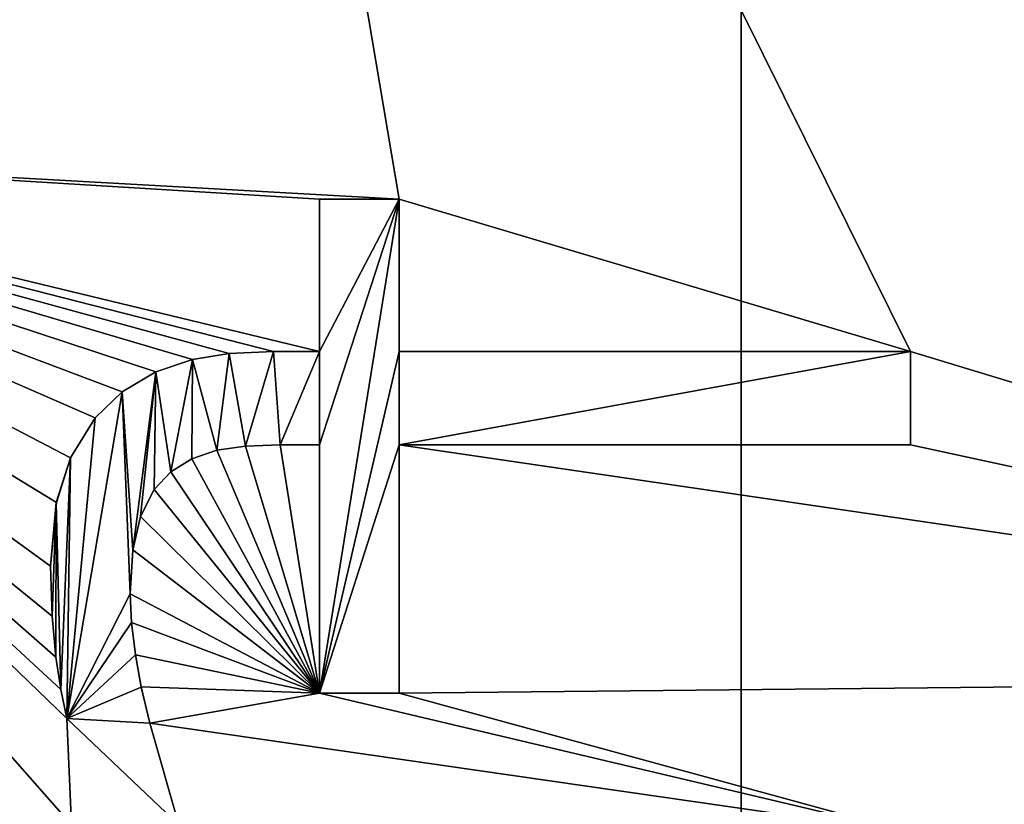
# Model space of a CAD drawing. Header units: millimetres. Extents: x -50 to 50, y -120 to 419.
# Tile 23 of 241: x -17.25 to -12.55, y 3.74 to 7.48. Entities that reach past the tile are written whole.
import ezdxf

# ---------------------------------------------------------------- set-up
doc = ezdxf.new("R2010")
doc.units = ezdxf.units.MM
doc.header["$LTSCALE"] = 81.481481
for name, color, linetype in [('1008', 7, 'CONTINUOUS'), ('1105', 7, 'CONTINUOUS'), ('1115', 7, 'CONTINUOUS'), ('12', 7, 'CONTINUOUS'), ('13', 7, 'CONTINUOUS'), ('208', 7, 'CONTINUOUS'), ('363', 7, 'CONTINUOUS'), ('364', 7, 'CONTINUOUS'), ('365', 7, 'CONTINUOUS'), ('366', 7, 'CONTINUOUS'), ('367', 7, 'CONTINUOUS'), ('368', 7, 'CONTINUOUS'), ('369', 7, 'CONTINUOUS'), ('370', 7, 'CONTINUOUS'), ('371', 7, 'CONTINUOUS'), ('372', 7, 'CONTINUOUS'), ('373', 7, 'CONTINUOUS'), ('374', 7, 'CONTINUOUS'), ('375', 7, 'CONTINUOUS'), ('376', 7, 'CONTINUOUS'), ('377', 7, 'CONTINUOUS'), ('378', 7, 'CONTINUOUS'), ('379', 7, 'CONTINUOUS'), ('380', 7, 'CONTINUOUS'), ('381', 7, 'CONTINUOUS'), ('382', 7, 'CONTINUOUS'), ('383', 7, 'CONTINUOUS'), ('384', 7, 'CONTINUOUS'), ('385', 7, 'CONTINUOUS'), ('386', 7, 'CONTINUOUS'), ('478', 7, 'CONTINUOUS'), ('480', 7, 'CONTINUOUS'), ('489', 7, 'CONTINUOUS'), ('528', 7, 'CONTINUOUS'), ('530', 7, 'CONTINUOUS'), ('9', 7, 'CONTINUOUS'), ('972', 7, 'CONTINUOUS'), ('973', 7, 'CONTINUOUS')]:
    doc.layers.add(name, color=color, linetype=linetype)

msp = doc.modelspace()

# ---------------------------------------------------------------- linework, layer by layer
at = {"layer": '1008', "linetype": 'CONTINUOUS'}
for points in [[(-16.5114, 12.9759, 69), (-15.4374, 6.6235, 69), (-19.8447, 6.8694, 69), (-16.5114, 12.9759, 69)], [(-13, 5.8972, 69), (-15.4374, 6.6235, 69), (-16.5114, 12.9759, 69), (-13, 5.8972, 69)], [(-7.8813, 4.3457, 69), (-13, 5.8972, 69), (-16.5114, 12.9759, 69), (-7.8813, 4.3457, 69)], [(-19.8447, 6.8694, 69), (-15.8584, 0.2781, 69), (-21, 0, 69), (-19.8447, 6.8694, 69)], [(-17.0503, 4.286, 69), (-17.022, 4.1475, 69), (-19.8447, 6.8694, 69), (-17.0503, 4.286, 69)], [(-17.022, 4.1475, 69), (-17, 3.6413, 69), (-19.8447, 6.8694, 69), (-17.022, 4.1475, 69)], [(-17.074, 4.4396, 69), (-17.0503, 4.286, 69), (-19.8447, 6.8694, 69), (-17.074, 4.4396, 69)], [(-17.0924, 4.6362, 69), (-17.074, 4.4396, 69), (-19.8447, 6.8694, 69), (-17.0924, 4.6362, 69)], [(-17.099, 4.8738, 69), (-17.0924, 4.6362, 69), (-19.8447, 6.8694, 69), (-17.099, 4.8738, 69)], [(-17.0717, 5.1773, 69), (-17.099, 4.8738, 69), (-19.8447, 6.8694, 69), (-17.0717, 5.1773, 69)], [(-17.0043, 5.3904, 69), (-17.0717, 5.1773, 69), (-19.8447, 6.8694, 69), (-17.0043, 5.3904, 69)], [(-16.8871, 5.5813, 69), (-17.0043, 5.3904, 69), (-19.8447, 6.8694, 69), (-16.8871, 5.5813, 69)], [(-16.7583, 5.7051, 69), (-16.8871, 5.5813, 69), (-19.8447, 6.8694, 69), (-16.7583, 5.7051, 69)], [(-16.5967, 5.8001, 69), (-16.7583, 5.7051, 69), (-19.8447, 6.8694, 69), (-16.5967, 5.8001, 69)], [(-16.4223, 5.8587, 69), (-16.5967, 5.8001, 69), (-19.8447, 6.8694, 69), (-16.4223, 5.8587, 69)], [(-16.2479, 5.8868, 69), (-16.4223, 5.8587, 69), (-19.8447, 6.8694, 69), (-16.2479, 5.8868, 69)], [(-16.0371, 5.8972, 69), (-16.2479, 5.8868, 69), (-19.8447, 6.8694, 69), (-16.0371, 5.8972, 69)], [(-15.8171, 5.8972, 69), (-16.0371, 5.8972, 69), (-19.8447, 6.8694, 69), (-15.8171, 5.8972, 69)], [(-15.8171, 6.6235, 69), (-15.8171, 5.8972, 69), (-19.8447, 6.8694, 69), (-15.8171, 6.6235, 69)], [(-15.4374, 6.6235, 69), (-15.8171, 6.6235, 69), (-19.8447, 6.8694, 69), (-15.4374, 6.6235, 69)], [(-17, 3.6413, 69), (-17, 3.1296, 69), (-19.8447, 6.8694, 69), (-17, 3.6413, 69)], [(-17, 3.1296, 69), (-15.8368, 1.4064, 69), (-19.8447, 6.8694, 69), (-17, 3.1296, 69)], [(-15.9153, 0.4284, 69), (-15.8584, 0.2781, 69), (-19.8447, 6.8694, 69), (-15.9153, 0.4284, 69)], [(-15.9518, 0.5958, 69), (-15.9153, 0.4284, 69), (-19.8447, 6.8694, 69), (-15.9518, 0.5958, 69)], [(-15.9656, 0.8078, 69), (-15.9518, 0.5958, 69), (-19.8447, 6.8694, 69), (-15.9656, 0.8078, 69)], [(-15.9306, 1.1348, 69), (-15.9656, 0.8078, 69), (-19.8447, 6.8694, 69), (-15.9306, 1.1348, 69)], [(-15.8368, 1.4064, 69), (-15.9306, 1.1348, 69), (-19.8447, 6.8694, 69), (-15.8368, 1.4064, 69)], [(-15.4374, 6.6235, 69), (-13, 5.8972, 69), (-15.4374, 5.8972, 69), (-15.4374, 6.6235, 69)], [(-13, 5.4515, 69), (-13, 5.8972, 69), (-7.8813, 4.3457, 69), (-13, 5.4515, 69)], [(-15.8171, 4.2686, 69), (-16.3072, 5.426, 69), (-16.1701, 5.4459, 69), (-15.8171, 4.2686, 69)], [(-16.0041, 5.4515, 69), (-15.8171, 4.2686, 69), (-16.1701, 5.4459, 69), (-16.0041, 5.4515, 69)], [(-15.8171, 5.4515, 69), (-15.8171, 4.2686, 69), (-16.0041, 5.4515, 69), (-15.8171, 5.4515, 69)], [(-15.4374, 5.4515, 69), (-13, 5.4515, 69), (-7.8813, 4.3457, 69), (-15.4374, 5.4515, 69)], [(-15.4374, 4.2686, 69), (-15.4374, 5.4515, 69), (-7.8813, 4.3457, 69), (-15.4374, 4.2686, 69)], [(-16.3072, 5.426, 69), (-15.8171, 4.2686, 69), (-16.425, 5.386, 69), (-16.3072, 5.426, 69)], [(-15.8171, 4.2686, 69), (-16.5258, 5.3236, 69), (-16.425, 5.386, 69), (-15.8171, 4.2686, 69)], [(-16.5258, 5.3236, 69), (-15.8171, 4.2686, 69), (-16.6048, 5.2394, 69), (-16.5258, 5.3236, 69)], [(-15.8171, 4.2686, 69), (-16.6699, 5.1104, 69), (-16.6048, 5.2394, 69), (-15.8171, 4.2686, 69)], [(-16.6699, 5.1104, 69), (-15.8171, 4.2686, 69), (-16.7067, 4.9511, 69), (-16.6699, 5.1104, 69)], [(-15.8171, 4.2686, 69), (-16.7194, 4.7417, 69), (-16.7067, 4.9511, 69), (-15.8171, 4.2686, 69)], [(-16.7194, 4.7417, 69), (-15.8171, 4.2686, 69), (-16.7131, 4.605, 69), (-16.7194, 4.7417, 69)], [(-15.8171, 4.2686, 69), (-16.6943, 4.4506, 69), (-16.7131, 4.605, 69), (-15.8171, 4.2686, 69)], [(-16.6943, 4.4506, 69), (-15.8171, 4.2686, 69), (-16.6665, 4.2981, 69), (-16.6943, 4.4506, 69)], [(-13, 3.6028, 69), (-15.4374, 4.2686, 69), (-7.8813, 4.3457, 69), (-13, 3.6028, 69)], [(-13, 3.6028, 69), (-7.8813, 4.3457, 69), (-9, 0, 69), (-13, 3.6028, 69)], [(-15.8171, 4.2686, 69), (-16.6259, 4.1255, 69), (-16.6665, 4.2981, 69), (-15.8171, 4.2686, 69)], [(-16.6259, 4.1255, 69), (-15.8171, 4.2686, 69), (-13, 3.6028, 69), (-16.6259, 4.1255, 69)], [(-15.8171, 4.2686, 69), (-15.4374, 4.2686, 69), (-13, 3.6028, 69), (-15.8171, 4.2686, 69)], [(-17.022, 4.1475, 69), (-16.6259, 4.1255, 69), (-16.4883, 3.6413, 69), (-17.022, 4.1475, 69)], [(-17, 3.6413, 69), (-17.022, 4.1475, 69), (-16.4883, 3.6413, 69), (-17, 3.6413, 69)], [(-16.6259, 4.1255, 69), (-13, 3.6028, 69), (-16.4883, 3.6413, 69), (-16.6259, 4.1255, 69)]]:
    msp.add_3dface(points, dxfattribs=at)
at = {"layer": '1105', "linetype": 'CONTINUOUS'}
for points in [[(-15.8171, 4.2686, 68.5), (-15.8171, 5.4515, 68.5), (-15.4374, 6.6235, 68.5), (-15.8171, 4.2686, 68.5)], [(-15.8171, 4.2686, 68.5), (-15.4374, 6.6235, 68.5), (-15.4374, 5.8972, 68.5), (-15.8171, 4.2686, 68.5)], [(-15.8171, 5.4515, 68.5), (-15.8171, 5.8972, 68.5), (-15.4374, 6.6235, 68.5), (-15.8171, 5.4515, 68.5)], [(-15.8171, 5.8972, 68.5), (-15.8171, 6.6235, 68.5), (-15.4374, 6.6235, 68.5), (-15.8171, 5.8972, 68.5)], [(-16.3072, 5.426, 68.5), (-16.4223, 5.8587, 68.5), (-16.2479, 5.8868, 68.5), (-16.3072, 5.426, 68.5)], [(-16.1701, 5.4459, 68.5), (-16.3072, 5.426, 68.5), (-16.2479, 5.8868, 68.5), (-16.1701, 5.4459, 68.5)], [(-16.1701, 5.4459, 68.5), (-16.2479, 5.8868, 68.5), (-16.0371, 5.8972, 68.5), (-16.1701, 5.4459, 68.5)], [(-16.0041, 5.4515, 68.5), (-16.1701, 5.4459, 68.5), (-16.0371, 5.8972, 68.5), (-16.0041, 5.4515, 68.5)], [(-16.0041, 5.4515, 68.5), (-16.0371, 5.8972, 68.5), (-15.8171, 5.8972, 68.5), (-16.0041, 5.4515, 68.5)], [(-15.8171, 5.4515, 68.5), (-16.0041, 5.4515, 68.5), (-15.8171, 5.8972, 68.5), (-15.8171, 5.4515, 68.5)], [(-15.4374, 5.4515, 68.5), (-15.8171, 4.2686, 68.5), (-15.4374, 5.8972, 68.5), (-15.4374, 5.4515, 68.5)], [(-13, 5.8972, 68.5), (-13, 5.4515, 68.5), (-15.4374, 5.4515, 68.5), (-13, 5.8972, 68.5)], [(-13, 5.8972, 68.5), (-15.4374, 5.4515, 68.5), (-15.4374, 5.8972, 68.5), (-13, 5.8972, 68.5)], [(-16.5258, 5.3236, 68.5), (-16.5966, 5.8001, 68.5), (-16.4223, 5.8587, 68.5), (-16.5258, 5.3236, 68.5)], [(-16.425, 5.386, 68.5), (-16.5258, 5.3236, 68.5), (-16.4223, 5.8587, 68.5), (-16.425, 5.386, 68.5)], [(-16.3072, 5.426, 68.5), (-16.425, 5.386, 68.5), (-16.4223, 5.8587, 68.5), (-16.3072, 5.426, 68.5)], [(-16.7067, 4.9509, 68.5), (-16.7583, 5.7051, 68.5), (-16.5966, 5.8001, 68.5), (-16.7067, 4.9509, 68.5)], [(-16.6699, 5.1104, 68.5), (-16.7067, 4.9509, 68.5), (-16.5966, 5.8001, 68.5), (-16.6699, 5.1104, 68.5)], [(-16.6048, 5.2394, 68.5), (-16.6699, 5.1104, 68.5), (-16.5966, 5.8001, 68.5), (-16.6048, 5.2394, 68.5)], [(-16.5258, 5.3236, 68.5), (-16.6048, 5.2394, 68.5), (-16.5966, 5.8001, 68.5), (-16.5258, 5.3236, 68.5)], [(-16.7194, 4.7417, 68.5), (-17.022, 4.1475, 68.5), (-16.7583, 5.7051, 68.5), (-16.7194, 4.7417, 68.5)], [(-17.022, 4.1475, 68.5), (-16.8871, 5.5813, 68.5), (-16.7583, 5.7051, 68.5), (-17.022, 4.1475, 68.5)], [(-16.7067, 4.9509, 68.5), (-16.7194, 4.7417, 68.5), (-16.7583, 5.7051, 68.5), (-16.7067, 4.9509, 68.5)], [(-17.022, 4.1475, 68.5), (-17.0043, 5.3904, 68.5), (-16.8871, 5.5813, 68.5), (-17.022, 4.1475, 68.5)], [(-15.4374, 5.4515, 68.5), (-15.4374, 4.2686, 68.5), (-15.8171, 4.2686, 68.5), (-15.4374, 5.4515, 68.5)], [(-17.0503, 4.286, 68.5), (-17.0718, 5.1771, 68.5), (-17.0043, 5.3904, 68.5), (-17.0503, 4.286, 68.5)], [(-17.022, 4.1475, 68.5), (-17.0503, 4.286, 68.5), (-17.0043, 5.3904, 68.5), (-17.022, 4.1475, 68.5)], [(-17.0924, 4.6363, 68.5), (-17.099, 4.8738, 68.5), (-17.0718, 5.1771, 68.5), (-17.0924, 4.6363, 68.5)], [(-17.074, 4.4396, 68.5), (-17.0924, 4.6363, 68.5), (-17.0718, 5.1771, 68.5), (-17.074, 4.4396, 68.5)], [(-17.0503, 4.286, 68.5), (-17.074, 4.4396, 68.5), (-17.0718, 5.1771, 68.5), (-17.0503, 4.286, 68.5)], [(-16.7194, 4.7417, 68.5), (-16.7131, 4.605, 68.5), (-17.022, 4.1475, 68.5), (-16.7194, 4.7417, 68.5)], [(-16.7131, 4.605, 68.5), (-16.6943, 4.4506, 68.5), (-17.022, 4.1475, 68.5), (-16.7131, 4.605, 68.5)], [(-16.6943, 4.4506, 68.5), (-16.6665, 4.298, 68.5), (-17.022, 4.1475, 68.5), (-16.6943, 4.4506, 68.5)], [(-16.6665, 4.298, 68.5), (-16.6259, 4.1255, 68.5), (-17.022, 4.1475, 68.5), (-16.6665, 4.298, 68.5)]]:
    msp.add_3dface(points, dxfattribs=at)
at = {"layer": '1115', "linetype": 'CONTINUOUS'}
for points in [[(-21.4261, 4.9923, 68), (-17.0128, 13.9487, 68), (-16.9536, 13.5562, 68.7072), (-21.4261, 4.9923, 68)], [(-21.4261, 4.9923, 68), (-16.9536, 13.5562, 68.7072), (-21.1607, 4.8396, 68.7071), (-21.4261, 4.9923, 68)], [(-16.9536, 13.5562, 68.7072), (-19.8447, 6.8694, 69), (-21.1607, 4.8396, 68.7071), (-16.9536, 13.5562, 68.7072)], [(-16.9536, 13.5562, 68.7072), (-16.9491, 13.5474, 68.7161), (-19.8447, 6.8694, 69), (-16.9536, 13.5562, 68.7072)], [(-16.9491, 13.5474, 68.7161), (-16.5114, 12.9759, 69), (-19.8447, 6.8694, 69), (-16.9491, 13.5474, 68.7161)]]:
    msp.add_3dface(points, dxfattribs=at)
at = {"layer": '12', "linetype": 'CONTINUOUS'}
msp.add_3dface([(-17.3939, 12.6374, 1), (-16.5443, 12.0204, 2.05), (-20.45, 0, 2.05), (-17.3939, 12.6374, 1)], dxfattribs=at)
at = {"layer": '13', "linetype": 'CONTINUOUS'}
for points in [[(-17.3939, 12.6374, 7), (-21.5, 0, 7), (-16.5443, 12.0204, 5.95), (-17.3939, 12.6374, 7)], [(-21.5, 0, 7), (-20.45, 0, 5.95), (-16.5443, 12.0204, 5.95), (-21.5, 0, 7)]]:
    msp.add_3dface(points, dxfattribs=at)
at = {"layer": '208', "linetype": 'CONTINUOUS'}
for points in [[(0, -23.5, 71), (0, 23.5, 71), (-13.8066, 19.0165, 71), (0, -23.5, 71)], [(-19.0088, 13.8172, 71), (-13.8066, -19.0165, 71), (-13.8066, 19.0165, 71), (-19.0088, 13.8172, 71)], [(-13.8066, -19.0165, 71), (0, -23.5, 71), (-13.8066, 19.0165, 71), (-13.8066, -19.0165, 71)], [(-19.0088, -13.8172, 71), (-13.8066, -19.0165, 71), (-19.0088, 13.8172, 71), (-19.0088, -13.8172, 71)]]:
    msp.add_3dface(points, dxfattribs=at)
at = {"layer": '363', "linetype": 'CONTINUOUS'}
for points in [[(-13, 5.8972, 68.5), (-13, 5.8972, 69), (-13, 5.4515, 68.5), (-13, 5.8972, 68.5)], [(-13, 5.4515, 68.5), (-13, 5.8972, 69), (-13, 5.4515, 69), (-13, 5.4515, 68.5)]]:
    msp.add_3dface(points, dxfattribs=at)
at = {"layer": '364', "linetype": 'CONTINUOUS'}
for points in [[(-13, 5.4515, 68.5), (-13, 5.4515, 69), (-15.4374, 5.4515, 69), (-13, 5.4515, 68.5)], [(-15.4374, 5.4515, 68.5), (-13, 5.4515, 68.5), (-15.4374, 5.4515, 69), (-15.4374, 5.4515, 68.5)]]:
    msp.add_3dface(points, dxfattribs=at)
at = {"layer": '365', "linetype": 'CONTINUOUS'}
for points in [[(-15.4374, 5.4515, 68.5), (-15.4374, 5.4515, 69), (-15.4374, 4.2686, 69), (-15.4374, 5.4515, 68.5)], [(-15.4374, 4.2686, 68.5), (-15.4374, 5.4515, 68.5), (-15.4374, 4.2686, 69), (-15.4374, 4.2686, 68.5)]]:
    msp.add_3dface(points, dxfattribs=at)
at = {"layer": '366', "linetype": 'CONTINUOUS'}
for points in [[(-15.4374, 4.2686, 68.5), (-15.4374, 4.2686, 69), (-15.8171, 4.2686, 68.5), (-15.4374, 4.2686, 68.5)], [(-15.8171, 4.2686, 68.5), (-15.4374, 4.2686, 69), (-15.8171, 4.2686, 69), (-15.8171, 4.2686, 68.5)]]:
    msp.add_3dface(points, dxfattribs=at)
at = {"layer": '367', "linetype": 'CONTINUOUS'}
for points in [[(-15.8171, 4.2686, 68.5), (-15.8171, 4.2686, 69), (-15.8171, 5.4515, 69), (-15.8171, 4.2686, 68.5)], [(-15.8171, 5.4515, 68.5), (-15.8171, 4.2686, 68.5), (-15.8171, 5.4515, 69), (-15.8171, 5.4515, 68.5)]]:
    msp.add_3dface(points, dxfattribs=at)
at = {"layer": '368', "linetype": 'CONTINUOUS'}
for points in [[(-15.8171, 5.4515, 68.5), (-15.8171, 5.4515, 69), (-16.0041, 5.4515, 68.5), (-15.8171, 5.4515, 68.5)], [(-16.0041, 5.4515, 68.5), (-15.8171, 5.4515, 69), (-16.0041, 5.4515, 69), (-16.0041, 5.4515, 68.5)]]:
    msp.add_3dface(points, dxfattribs=at)
at = {"layer": '369', "linetype": 'CONTINUOUS'}
for points in [[(-16.1701, 5.4459, 69), (-16.3072, 5.426, 69), (-16.1701, 5.4459, 68.5), (-16.1701, 5.4459, 69)], [(-16.1701, 5.4459, 68.5), (-16.3072, 5.426, 69), (-16.3072, 5.426, 68.5), (-16.1701, 5.4459, 68.5)], [(-16.0041, 5.4515, 68.5), (-16.0041, 5.4515, 69), (-16.1701, 5.4459, 69), (-16.0041, 5.4515, 68.5)], [(-16.0041, 5.4515, 68.5), (-16.1701, 5.4459, 69), (-16.1701, 5.4459, 68.5), (-16.0041, 5.4515, 68.5)]]:
    msp.add_3dface(points, dxfattribs=at)
at = {"layer": '370', "linetype": 'CONTINUOUS'}
for points in [[(-16.3072, 5.426, 68.5), (-16.3072, 5.426, 69), (-16.425, 5.386, 69), (-16.3072, 5.426, 68.5)], [(-16.3072, 5.426, 68.5), (-16.425, 5.386, 69), (-16.425, 5.386, 68.5), (-16.3072, 5.426, 68.5)], [(-16.425, 5.386, 69), (-16.5258, 5.3236, 69), (-16.425, 5.386, 68.5), (-16.425, 5.386, 69)], [(-16.425, 5.386, 68.5), (-16.5258, 5.3236, 69), (-16.5258, 5.3236, 68.5), (-16.425, 5.386, 68.5)]]:
    msp.add_3dface(points, dxfattribs=at)
at = {"layer": '371', "linetype": 'CONTINUOUS'}
for points in [[(-16.5258, 5.3236, 68.5), (-16.5258, 5.3236, 69), (-16.6048, 5.2394, 69), (-16.5258, 5.3236, 68.5)], [(-16.5258, 5.3236, 68.5), (-16.6048, 5.2394, 69), (-16.6048, 5.2394, 68.5), (-16.5258, 5.3236, 68.5)], [(-16.6048, 5.2394, 69), (-16.6699, 5.1104, 69), (-16.6048, 5.2394, 68.5), (-16.6048, 5.2394, 69)], [(-16.6048, 5.2394, 68.5), (-16.6699, 5.1104, 69), (-16.6699, 5.1104, 68.5), (-16.6048, 5.2394, 68.5)]]:
    msp.add_3dface(points, dxfattribs=at)
at = {"layer": '372', "linetype": 'CONTINUOUS'}
for points in [[(-16.6699, 5.1104, 68.5), (-16.6699, 5.1104, 69), (-16.7067, 4.9511, 69), (-16.6699, 5.1104, 68.5)], [(-16.6699, 5.1104, 68.5), (-16.7067, 4.9511, 69), (-16.7067, 4.9509, 68.5), (-16.6699, 5.1104, 68.5)], [(-16.7067, 4.9511, 69), (-16.7194, 4.7417, 69), (-16.7067, 4.9509, 68.5), (-16.7067, 4.9511, 69)], [(-16.7067, 4.9509, 68.5), (-16.7194, 4.7417, 69), (-16.7194, 4.7417, 68.5), (-16.7067, 4.9509, 68.5)]]:
    msp.add_3dface(points, dxfattribs=at)
at = {"layer": '373', "linetype": 'CONTINUOUS'}
for points in [[(-16.7194, 4.7417, 68.5), (-16.7194, 4.7417, 69), (-16.7131, 4.605, 69), (-16.7194, 4.7417, 68.5)], [(-16.7194, 4.7417, 68.5), (-16.7131, 4.605, 69), (-16.7131, 4.605, 68.5), (-16.7194, 4.7417, 68.5)], [(-16.7131, 4.605, 69), (-16.6943, 4.4506, 69), (-16.7131, 4.605, 68.5), (-16.7131, 4.605, 69)], [(-16.7131, 4.605, 68.5), (-16.6943, 4.4506, 69), (-16.6943, 4.4506, 68.5), (-16.7131, 4.605, 68.5)]]:
    msp.add_3dface(points, dxfattribs=at)
at = {"layer": '374', "linetype": 'CONTINUOUS'}
for points in [[(-16.6943, 4.4506, 68.5), (-16.6943, 4.4506, 69), (-16.6665, 4.2981, 69), (-16.6943, 4.4506, 68.5)], [(-16.6943, 4.4506, 68.5), (-16.6665, 4.2981, 69), (-16.6665, 4.298, 68.5), (-16.6943, 4.4506, 68.5)], [(-16.6665, 4.2981, 69), (-16.6259, 4.1255, 69), (-16.6665, 4.298, 68.5), (-16.6665, 4.2981, 69)], [(-16.6665, 4.298, 68.5), (-16.6259, 4.1255, 69), (-16.6259, 4.1255, 68.5), (-16.6665, 4.298, 68.5)]]:
    msp.add_3dface(points, dxfattribs=at)
at = {"layer": '375', "linetype": 'CONTINUOUS'}
for points in [[(-16.6259, 4.1255, 68.5), (-16.6259, 4.1255, 69), (-17.022, 4.1475, 68.5), (-16.6259, 4.1255, 68.5)], [(-17.022, 4.1475, 68.5), (-16.6259, 4.1255, 69), (-17.022, 4.1475, 69), (-17.022, 4.1475, 68.5)]]:
    msp.add_3dface(points, dxfattribs=at)
at = {"layer": '376', "linetype": 'CONTINUOUS'}
for points in [[(-17.0503, 4.286, 69), (-17.074, 4.4396, 69), (-17.0503, 4.286, 68.5), (-17.0503, 4.286, 69)], [(-17.0503, 4.286, 68.5), (-17.074, 4.4396, 69), (-17.074, 4.4396, 68.5), (-17.0503, 4.286, 68.5)], [(-17.022, 4.1475, 68.5), (-17.022, 4.1475, 69), (-17.0503, 4.286, 69), (-17.022, 4.1475, 68.5)], [(-17.022, 4.1475, 68.5), (-17.0503, 4.286, 69), (-17.0503, 4.286, 68.5), (-17.022, 4.1475, 68.5)]]:
    msp.add_3dface(points, dxfattribs=at)
at = {"layer": '377', "linetype": 'CONTINUOUS'}
for points in [[(-17.0924, 4.6362, 69), (-17.099, 4.8738, 69), (-17.0924, 4.6363, 68.5), (-17.0924, 4.6362, 69)], [(-17.0924, 4.6363, 68.5), (-17.099, 4.8738, 69), (-17.099, 4.8738, 68.5), (-17.0924, 4.6363, 68.5)], [(-17.074, 4.4396, 68.5), (-17.0924, 4.6362, 69), (-17.0924, 4.6363, 68.5), (-17.074, 4.4396, 68.5)], [(-17.074, 4.4396, 68.5), (-17.074, 4.4396, 69), (-17.0924, 4.6362, 69), (-17.074, 4.4396, 68.5)]]:
    msp.add_3dface(points, dxfattribs=at)
at = {"layer": '378', "linetype": 'CONTINUOUS'}
for points in [[(-17.0717, 5.1773, 69), (-17.0043, 5.3904, 69), (-17.0718, 5.1771, 68.5), (-17.0717, 5.1773, 69)], [(-17.0718, 5.1771, 68.5), (-17.0043, 5.3904, 69), (-17.0043, 5.3904, 68.5), (-17.0718, 5.1771, 68.5)], [(-17.099, 4.8738, 68.5), (-17.099, 4.8738, 69), (-17.0717, 5.1773, 69), (-17.099, 4.8738, 68.5)], [(-17.099, 4.8738, 68.5), (-17.0717, 5.1773, 69), (-17.0718, 5.1771, 68.5), (-17.099, 4.8738, 68.5)]]:
    msp.add_3dface(points, dxfattribs=at)
at = {"layer": '379', "linetype": 'CONTINUOUS'}
for points in [[(-16.8871, 5.5813, 69), (-16.7583, 5.7051, 69), (-16.8871, 5.5813, 68.5), (-16.8871, 5.5813, 69)], [(-16.8871, 5.5813, 68.5), (-16.7583, 5.7051, 69), (-16.7583, 5.7051, 68.5), (-16.8871, 5.5813, 68.5)], [(-17.0043, 5.3904, 68.5), (-17.0043, 5.3904, 69), (-16.8871, 5.5813, 69), (-17.0043, 5.3904, 68.5)], [(-17.0043, 5.3904, 68.5), (-16.8871, 5.5813, 69), (-16.8871, 5.5813, 68.5), (-17.0043, 5.3904, 68.5)]]:
    msp.add_3dface(points, dxfattribs=at)
at = {"layer": '380', "linetype": 'CONTINUOUS'}
for points in [[(-16.5967, 5.8001, 69), (-16.4223, 5.8587, 69), (-16.5966, 5.8001, 68.5), (-16.5967, 5.8001, 69)], [(-16.5966, 5.8001, 68.5), (-16.4223, 5.8587, 69), (-16.4223, 5.8587, 68.5), (-16.5966, 5.8001, 68.5)], [(-16.7583, 5.7051, 68.5), (-16.7583, 5.7051, 69), (-16.5967, 5.8001, 69), (-16.7583, 5.7051, 68.5)], [(-16.7583, 5.7051, 68.5), (-16.5967, 5.8001, 69), (-16.5966, 5.8001, 68.5), (-16.7583, 5.7051, 68.5)]]:
    msp.add_3dface(points, dxfattribs=at)
at = {"layer": '381', "linetype": 'CONTINUOUS'}
for points in [[(-16.4223, 5.8587, 68.5), (-16.4223, 5.8587, 69), (-16.2479, 5.8868, 69), (-16.4223, 5.8587, 68.5)], [(-16.4223, 5.8587, 68.5), (-16.2479, 5.8868, 69), (-16.2479, 5.8868, 68.5), (-16.4223, 5.8587, 68.5)], [(-16.2479, 5.8868, 69), (-16.0371, 5.8972, 69), (-16.2479, 5.8868, 68.5), (-16.2479, 5.8868, 69)], [(-16.2479, 5.8868, 68.5), (-16.0371, 5.8972, 69), (-16.0371, 5.8972, 68.5), (-16.2479, 5.8868, 68.5)]]:
    msp.add_3dface(points, dxfattribs=at)
at = {"layer": '382', "linetype": 'CONTINUOUS'}
for points in [[(-16.0371, 5.8972, 68.5), (-16.0371, 5.8972, 69), (-15.8171, 5.8972, 68.5), (-16.0371, 5.8972, 68.5)], [(-15.8171, 5.8972, 68.5), (-16.0371, 5.8972, 69), (-15.8171, 5.8972, 69), (-15.8171, 5.8972, 68.5)]]:
    msp.add_3dface(points, dxfattribs=at)
at = {"layer": '383', "linetype": 'CONTINUOUS'}
for points in [[(-15.8171, 5.8972, 68.5), (-15.8171, 5.8972, 69), (-15.8171, 6.6235, 69), (-15.8171, 5.8972, 68.5)], [(-15.8171, 6.6235, 68.5), (-15.8171, 5.8972, 68.5), (-15.8171, 6.6235, 69), (-15.8171, 6.6235, 68.5)]]:
    msp.add_3dface(points, dxfattribs=at)
at = {"layer": '384', "linetype": 'CONTINUOUS'}
for points in [[(-15.8171, 6.6235, 68.5), (-15.8171, 6.6235, 69), (-15.4374, 6.6235, 68.5), (-15.8171, 6.6235, 68.5)], [(-15.4374, 6.6235, 68.5), (-15.8171, 6.6235, 69), (-15.4374, 6.6235, 69), (-15.4374, 6.6235, 68.5)]]:
    msp.add_3dface(points, dxfattribs=at)
at = {"layer": '385', "linetype": 'CONTINUOUS'}
for points in [[(-15.4374, 6.6235, 68.5), (-15.4374, 6.6235, 69), (-15.4374, 5.8972, 69), (-15.4374, 6.6235, 68.5)], [(-15.4374, 5.8972, 68.5), (-15.4374, 6.6235, 68.5), (-15.4374, 5.8972, 69), (-15.4374, 5.8972, 68.5)]]:
    msp.add_3dface(points, dxfattribs=at)
at = {"layer": '386', "linetype": 'CONTINUOUS'}
for points in [[(-13, 5.8972, 69), (-13, 5.8972, 68.5), (-15.4374, 5.8972, 68.5), (-13, 5.8972, 69)], [(-13, 5.8972, 69), (-15.4374, 5.8972, 68.5), (-15.4374, 5.8972, 69), (-13, 5.8972, 69)]]:
    msp.add_3dface(points, dxfattribs=at)
at = {"layer": '478', "linetype": 'CONTINUOUS'}
for points in [[(-22.8254, 7.4164, 70.5), (-14.1068, 19.4164, 70.5), (-22.8254, 7.4164, 31.2), (-22.8254, 7.4164, 70.5)], [(-22.8254, 7.4164, 31.2), (-14.1068, 19.4164, 70.5), (-14.1068, 19.4164, 31.2), (-22.8254, 7.4164, 31.2)]]:
    msp.add_3dface(points, dxfattribs=at)
at = {"layer": '480', "linetype": 'CONTINUOUS'}
for points in [[(-20.9232, 6.7984, 31.2), (-12.9313, 17.7984, 31.2), (-17.0128, 13.9487, 68), (-20.9232, 6.7984, 31.2)], [(-21.4261, 4.9923, 68), (-20.9232, 6.7984, 31.2), (-17.0128, 13.9487, 68), (-21.4261, 4.9923, 68)]]:
    msp.add_3dface(points, dxfattribs=at)
at = {"layer": '489', "linetype": 'CONTINUOUS'}
msp.add_3dface([(-14.1068, 19.4164, 70.5), (-22.8254, 7.4164, 70.5), (-20.6578, 11.9268, 70.8536), (-14.1068, 19.4164, 70.5)], dxfattribs=at)
at = {"layer": '528', "linetype": 'CONTINUOUS'}
msp.add_3dface([(-17.9573, 13.0528, 31), (-12.9313, 17.7984, 31.2), (-20.9232, 6.7984, 31.2), (-17.9573, 13.0528, 31)], dxfattribs=at)
at = {"layer": '530', "linetype": 'CONTINUOUS'}
for points in [[(-22.6343, 7.3571, 31), (-22.8254, 7.4164, 31.2), (-14.1068, 19.4164, 31.2), (-22.6343, 7.3571, 31)], [(-19.2515, 13.9936, 31), (-22.6343, 7.3571, 31), (-14.1068, 19.4164, 31.2), (-19.2515, 13.9936, 31)]]:
    msp.add_3dface(points, dxfattribs=at)
at = {"layer": '9', "linetype": 'CONTINUOUS'}
for points in [[(-20.45, 0, 2.05), (-16.5443, 12.0204, 2.05), (-20.45, 0, 5.95), (-20.45, 0, 2.05)], [(-20.45, 0, 5.95), (-16.5443, 12.0204, 2.05), (-16.5443, 12.0204, 5.95), (-20.45, 0, 5.95)]]:
    msp.add_3dface(points, dxfattribs=at)
at = {"layer": '972', "linetype": 'CONTINUOUS'}
for points in [[(-6.1858, 5.0731, 67.5), (-6.8914, 4.063, 67.5), (-16.9061, 14.0777, 67.5), (-6.1858, 5.0731, 67.5)], [(-5.3333, 5.9628, 67.5), (-6.1858, 5.0731, 67.5), (-16.9061, 14.0777, 67.5), (-5.3333, 5.9628, 67.5)], [(-5.0871, 6.3, 67.5), (-5.3333, 5.9628, 67.5), (-16.9061, 14.0777, 67.5), (-5.0871, 6.3, 67.5)], [(-5, 7.8284, 67.5), (-5, 6.7082, 67.5), (-16.9061, 14.0777, 67.5), (-5, 7.8284, 67.5)], [(-5, 6.7082, 67.5), (-5.0871, 6.3, 67.5), (-16.9061, 14.0777, 67.5), (-5, 6.7082, 67.5)]]:
    msp.add_3dface(points, dxfattribs=at)
at = {"layer": '973', "linetype": 'CONTINUOUS'}
for points in [[(-6.8914, 4.063, 67.5), (-16.9596, 14.0133, 67.7501), (-16.9061, 14.0777, 67.5), (-6.8914, 4.063, 67.5)], [(-6.8914, 4.063, 67.5), (-17.0128, 13.9487, 68), (-16.9596, 14.0133, 67.7501), (-6.8914, 4.063, 67.5)], [(-17.0128, 13.9487, 68), (-6.8914, 4.063, 67.5), (-16.9536, 13.5562, 68.7072), (-17.0128, 13.9487, 68)], [(-16.9536, 13.5562, 68.7072), (-6.8914, 4.063, 67.5), (-16.9491, 13.5474, 68.7161), (-16.9536, 13.5562, 68.7072)], [(-16.9491, 13.5474, 68.7161), (-6.8914, 4.063, 67.5), (-16.5114, 12.9759, 69), (-16.9491, 13.5474, 68.7161)], [(-6.8914, 4.063, 67.5), (-7.8813, 4.3457, 69), (-16.5114, 12.9759, 69), (-6.8914, 4.063, 67.5)]]:
    msp.add_3dface(points, dxfattribs=at)

doc.saveas('drawing.dxf')
